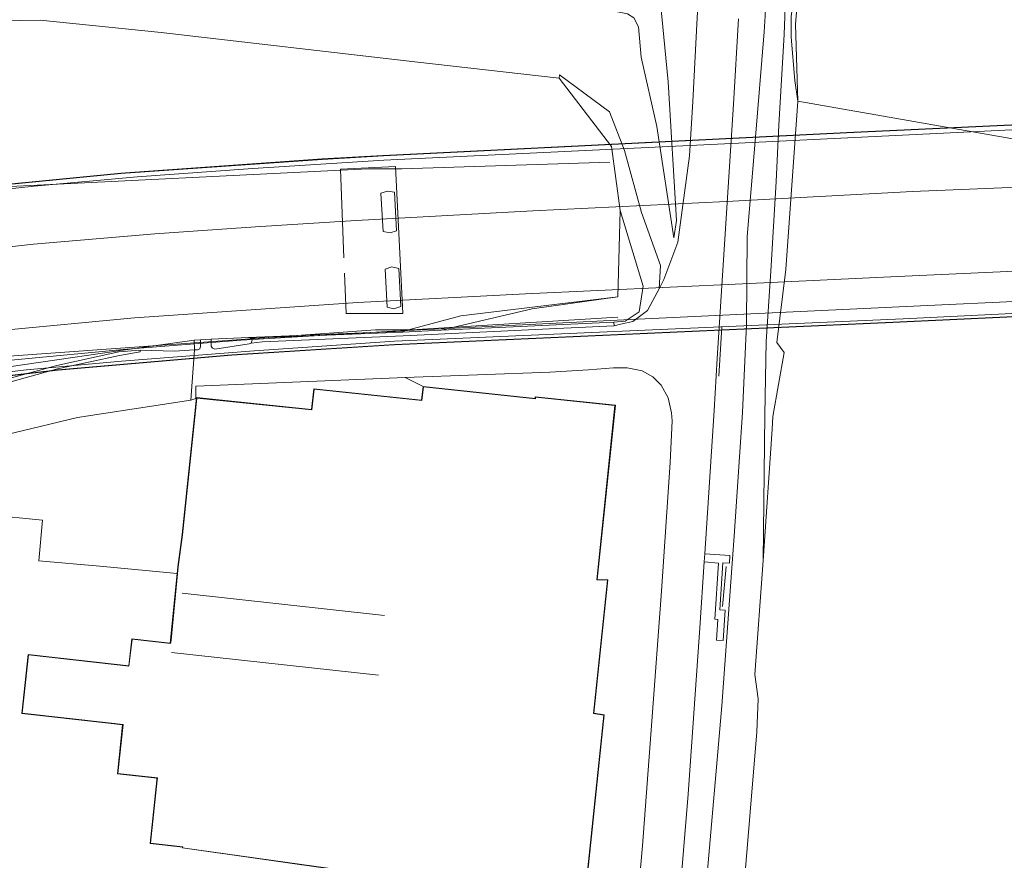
# Model space of a CAD drawing. Extents: x 176032 to 190000, y 318229 to 352878.
# Tile 7 of 184: x 176664 to 176805, y 318863 to 318985. Entities that reach past the tile are written whole.
import ezdxf

# ---------------------------------------------------------------- set-up
doc = ezdxf.new("R2010")
doc.units = 0
for name, color, linetype, lineweight in [('af-b2-rasterhekwerk', 253, 'hekwerk', 18), ('af-bs-doorgang', 253, 'Continuous', 18), ('af-bs-rasterhekwerk', 253, 'hekwerk', 18), ('bp-b5-grasland', 253, 'Continuous', 18), ('gr-b2-geleiderail', 253, 'geleiderail', 18), ('gw-bs-kruinlijn', 253, 'Continuous', 18), ('gw-bs-teenlijn', 253, 'Continuous', 18), ('kd-bs-dakrand', 6, 'Continuous', 18), ('kd-bs-maaiveldlijn', 6, 'Continuous', 18), ('kd-bs-nok', 6, 'Continuous', 18), ('kw-b5-pijler', 253, 'Continuous', 18), ('kw-b7-brug', 253, 'Continuous', 18), ('og-b2-terreinafscheiding', 7, 'Continuous', 18), ('og-b5-bebouwing', 6, 'Continuous', 18), ('og-b5-bekleding', 253, 'Continuous', 18), ('og-b5-grond_ingericht', 253, 'Continuous', 18), ('og-b5-water', 253, 'Continuous', 18), ('og-bs-maaiveld', 253, 'Continuous', 18), ('og-bs-terreinafscheiding', 7, 'Continuous', 18), ('vh-b5-verh_soort', 253, 'Continuous', 18), ('vh-b7-verh_soort', 253, 'Continuous', 18), ('wh-bs-waterlijn', 253, 'Continuous', 18), ('wm-b2-lijnverlich', 253, 'lijnverlich', 18), ('wm-bs-schrikhek', 253, 'Continuous', 18)]:
    doc.layers.add(name, color=color, linetype=linetype, lineweight=lineweight)
doc.layers.add('viewports', color=7, linetype='Continuous')
doc.linetypes.add('geleiderail', pattern='A,2,-1,[175,RTW.shx,S=0.5,R=0,X=0,Y=0],-1', length=4)
doc.linetypes.add('hekwerk', pattern='A,7,-1.5,[1,RTW.shx,S=0.75,R=0,X=0,Y=0],-1.5', length=10)
doc.linetypes.add('lijnverlich', pattern='A,0,-5,[22,RTW.shx,S=1,R=0,X=-0.625,Y=0],2.5,-0.5,[3,RTW.shx,S=0.5,R=0,X=0,Y=0],-0.5,2.5,[22,RTW.shx,S=1,R=180,X=0.625,Y=0],-5', length=16)

# ---------------------------------------------------------------- blocks, each defined once
blk = doc.blocks.new('x-ref dtb totaal grijs')
at = {"layer": 'af-b2-rasterhekwerk'}
for points in [[(176717.635, 318938.307, 56.868), (176790.898, 318941.525, 56.693), (176980.001, 318950.781, 55.652), (177002.673, 318952.699, 55.382), (177027.4, 318954.76, 54.784), (177049.321, 318956.613, 54.177), (177051.708, 318956.819, 54.117)], [(176717.635, 318938.307, 56.868), (176697.415, 318936.933, 56.952), (176678.282, 318935.438, 57.005), (176664.628, 318934.182, 57.013), (176650.978, 318932.571, 57.027), (176631.937, 318929.885, 57.027), (176621.115, 318928.014, 57.07), (176607.618, 318925.356, 57.092), (176596.858, 318922.926, 57.092), (176586.18, 318920.305, 57.136), (176572.9, 318916.693, 57.157), (176559.773, 318912.737, 57.227), (176549.337, 318909.288, 57.262), (176536.385, 318904.679, 57.288), (176526.111, 318900.702, 57.297), (176518.496, 318897.572, 57.336), (176508.389, 318893.197, 57.353), (176498.385, 318888.618, 57.41), (176490.985, 318884.994, 57.427), (176481.158, 318880.015, 57.493), (176473.89, 318876.155, 57.523), (176464.234, 318870.806, 57.532), (176454.816, 318865.17, 57.593)]]:
    blk.add_polyline3d(points, dxfattribs=at)
at = {"layer": 'af-bs-doorgang'}
for points in [[(176691.197, 318938.585, 48.29), (176689.687, 318938.488, 48.3)], [(176688.292, 318929.791, 48.411), (176688.806, 318937.059, 48.373)]]:
    blk.add_polyline3d(points, dxfattribs=at)
at = {"layer": 'af-bs-rasterhekwerk'}
for points in [[(176587.347, 318958.418, 48.56), (176585.126, 318968.697, 48.312), (176583.236, 318977.684, 48.284), (176599.513, 318979.175, 48.354), (176628.126, 318981.99, 48.185), (176655.223, 318984.347, 48.017), (176666.609, 318984.558, 47.877), (176684.011, 318982.759, 47.891), (176720.576, 318978.571, 48.002)], [(176720.576, 318978.571, 48.002), (176741.345, 318976.198, 47.947), (176748.878, 318966.333, 47.879), (176750.128, 318957.137, 48.042)], [(176710.406, 318948.08, 48.296), (176710.69, 318942.285, 48.226), (176718.81, 318942.312, 48.211), (176717.765, 318963.478, 48.179), (176709.857, 318963.103, 48.176), (176710.35, 318950.324, 48.306)], [(176750.128, 318957.137, 48.042), (176749.802, 318944.713, 48.198)], [(176749.802, 318944.713, 48.198), (176727.204, 318941.958, 48.295), (176718.913, 318939.763, 48.12), (176696.595, 318938.82, 48.242), (176691.197, 318938.585, 48.29)], [(176689.687, 318938.488, 48.3), (176688.789, 318938.458, 48.252), (176680.914, 318937.355, 48.268), (176677.882, 318936.914, 48.243), (176655.446, 318933.663, 48.182), (176630.115, 318930.076, 48.3)], [(176688.806, 318937.059, 48.373), (176688.789, 318938.458, 48.252)], [(176688.292, 318929.791, 48.411), (176671.971, 318927.322, 48.306)], [(176592.393, 318914.994, 48.237), (176606.658, 318913.816, 48.106), (176618.37, 318912.868, 48.128), (176626.826, 318912.184, 48.143), (176651.104, 318910.102, 48.209), (176651.397, 318914.038, 48.148), (176666.945, 318912.532, 48.246), (176666.38, 318906.67, 48.274), (176675.173, 318905.868, 48.246), (176686.343, 318904.8, 48)]]:
    blk.add_polyline3d(points, dxfattribs=at)
at = {"layer": 'bp-b5-grasland'}
for points in [[(176775.67, 318987.329, 44.052), (176775.405, 318983.97, 44.052), (176775.724, 318972.87, 44.052), (176775.29, 318975.875, 44.571), (176774.767, 318982.123, 44.584), (176774.767, 318985.076, 44.58)], [(176755.948, 318987.067, 46.65), (176757.06, 318975.657, 46.624), (176758.266, 318955.7, 46.603), (176757.854, 318953.174, 46.628), (176755.404, 318969.213, 47.128), (176753.173, 318979.204, 47.704), (176752.792, 318983.615, 47.713), (176752.106, 318984.891, 47.73)]]:
    blk.add_polyline3d(points, dxfattribs=at)
at = {"layer": 'gr-b2-geleiderail'}
for points in [[(177049.162, 318983.098, 54.183), (177026.075, 318980.877, 54.819), (177004.258, 318979.045, 55.373), (176978.234, 318977.22, 55.911), (176885.838, 318972.5, 57.597), (176823.273, 318969.553, 57.885), (176767.2, 318966.843, 58.086), (176716.085, 318964.381, 58.17)], [(176448.939, 318882.555, 58.775), (176461.557, 318889.916, 58.765), (176473.466, 318896.172, 58.799), (176486.515, 318902.828, 58.708), (176496.259, 318907.4, 58.775), (176508.419, 318912.891, 58.727), (176523.159, 318918.88, 58.589), (176539.307, 318924.983, 58.479), (176554.447, 318929.981, 58.508), (176575.18, 318936.019, 58.37), (176591.259, 318940.054, 58.403), (176606.406, 318943.359, 58.351), (176622.512, 318946.556, 58.117), (176635.271, 318948.553, 58.198), (176649.693, 318950.498, 58.055), (176665.613, 318952.286, 57.941), (176683.114, 318953.771, 57.955), (176697.592, 318954.787, 58.041), (176712.13, 318955.698, 58.069), (176737.577, 318957.1, 58.017), (176765.437, 318958.447, 57.95), (176792.248, 318959.874, 57.679), (176823.871, 318961.17, 57.641)], [(176809.081, 318948.506, 57.677), (176791.128, 318947.67, 57.849), (176767.78, 318946.558, 57.958), (176736.489, 318945.106, 58.001), (176712.331, 318943.878, 58.311), (176680.197, 318941.651, 57.906), (176660.908, 318939.825, 58.182), (176633.983, 318936.316, 58.02), (176615.12, 318933.012, 58.178), (176593.9, 318928.535, 58.125), (176570.154, 318922.256, 58.168), (176549.029, 318915.59, 58.325), (176520.65, 318905.046, 58.359), (176494.108, 318893.16, 58.63), (176471.103, 318881.513, 58.626), (176451.155, 318869.973, 58.95)], [(176716.085, 318964.381, 58.17), (176697.239, 318963.182, 58.234), (176680.583, 318961.998, 58.295), (176665.718, 318960.63, 58.36), (176651.941, 318959.133, 58.434), (176641.365, 318957.809, 58.473), (176631.469, 318956.361, 58.53), (176618.666, 318954.281, 58.591), (176604.166, 318951.52, 58.661), (176591.516, 318948.729, 58.765), (176574.529, 318944.528, 58.809), (176561.939, 318940.986, 58.8), (176549.495, 318937.152, 58.861), (176538.251, 318933.387, 58.953), (176523.196, 318927.858, 58.944), (176508.799, 318922.133, 58.948), (176490.496, 318913.999, 59.066), (176476.422, 318907.128, 59.144), (176463.34, 318900.361, 59.205), (176450.691, 318893.335, 59.236)]]:
    blk.add_polyline3d(points, dxfattribs=at)
at = {"layer": 'gw-bs-kruinlijn'}
for points in [[(176770.867, 318982.873, 46.179), (176771.007, 318985.17, 46.288), (176771.924, 319004.683, 46.144), (176773.026, 319024.308, 46.1), (176774.261, 319044.302, 45.982), (176774.665, 319057.907, 45.943), (176774.956, 319066.078, 46.013), (176774.686, 319069.601, 46.201), (176774.003, 319071.311, 46.157), (176773.452, 319072.26, 46.305), (176772.525, 319073.773, 46.611), (176772.04, 319075.344, 46.895), (176772.032, 319075.468, 46.899)], [(176778.896, 319063.565, 44.493), (176778.947, 319060.814, 44.541), (176778.157, 319049.34, 44.445), (176777.575, 319038.166, 44.449), (176777.343, 319026.274, 44.475), (176776.277, 319009.944, 44.488), (176775.807, 319001.779, 44.493), (176776.11, 318999.915, 44.528), (176776.374, 318998.632, 44.532), (176776.382, 318997.959, 44.532), (176775.765, 318991.192, 44.532), (176775.217, 318988.376, 44.532), (176774.767, 318985.076, 44.58), (176774.767, 318982.123, 44.584), (176775.29, 318975.875, 44.571), (176775.724, 318972.87, 44.052)], [(176757.854, 318953.174, 46.628), (176755.404, 318969.213, 47.128), (176753.173, 318979.204, 47.704), (176752.792, 318983.615, 47.713), (176752.106, 318984.891, 47.73), (176751.197, 318985.476, 47.784), (176747.312, 318986.235, 47.968), (176743.296, 318986.934, 48.035), (176742.057, 318987.661, 48.026), (176741.311, 318989.017, 48.031), (176741.119, 318991.039, 48.031), (176741.826, 318997.294, 48.031), (176742.499, 319003.315, 48.031), (176742.812, 319004.303, 48.031), (176744.05, 319005.46, 48.031), (176746.177, 319006.092, 47.932), (176748.434, 319006.433, 47.708), (176751.418, 319006.029, 47.444), (176754.41, 319004.994, 47.208), (176757.421, 319003.848, 46.883), (176758.451, 319003.402, 46.606)], [(176767.745, 318928.032, 46.443), (176768.335, 318940.76, 46.492), (176768.433, 318953.373, 46.4), (176769.589, 318967.11, 46.411), (176770.867, 318982.873, 46.179)], [(176749.802, 318944.713, 48.198), (176737.456, 318942.948, 48.187), (176724.337, 318939.865, 47.904)], [(176767.745, 318928.032, 46.443), (176766.552, 318910.182, 46.585), (176766.318, 318906.928, 46.77), (176764.794, 318885.757, 46.642), (176762.512, 318859.823, 46.642), (176759.895, 318836.701, 46.725), (176759.852, 318831.233, 46.664)]]:
    blk.add_polyline3d(points, dxfattribs=at)
at = {"layer": 'gw-bs-teenlijn'}
for points in [[(176778.896, 319063.565, 44.493), (176778.829, 319062.901, 44.519), (176777.533, 319051.237, 44.484), (176776.556, 319034.159, 44.602), (176775.209, 319010.727, 44.598), (176774.076, 318991.654, 44.628), (176773.776, 318982.507, 44.579)], [(176758.451, 319003.402, 46.606), (176757.181, 319002.915, 46.615), (176755.688, 319002.942, 46.615), (176748.115, 319003.807, 46.807), (176745.419, 319003.638, 46.872), (176744.375, 319003.362, 46.906), (176743.601, 319002.674, 46.915), (176743.195, 319001.574, 46.91), (176742.877, 318993.097, 46.888), (176743.635, 318992.262, 46.877), (176744.953, 318991.344, 46.857), (176746.884, 318990.544, 46.839), (176751.552, 318990.093, 46.78), (176754.325, 318989.469, 46.722), (176755.433, 318988.532, 46.675), (176755.948, 318987.067, 46.65), (176757.06, 318975.657, 46.624), (176758.266, 318955.7, 46.603), (176757.854, 318953.174, 46.628)], [(176773.776, 318982.507, 44.579), (176773.002, 318969.407, 44.554), (176772.623, 318961.328, 44.54), (176771.829, 318948.385, 44.639), (176771.148, 318938.246, 44.966), (176770.955, 318927.691, 44.685)], [(176750.128, 318957.137, 48.042), (176753.441, 318946.228, 46.779), (176752.862, 318942.543, 46.796), (176750.867, 318941.173, 46.928), (176749.231, 318941.03, 46.93)], [(176749.251, 318940.534, 46.939), (176749.231, 318941.03, 46.93), (176724.337, 318939.865, 47.904)], [(176770.955, 318927.691, 44.685), (176770.727, 318906.716, 43.995)]]:
    blk.add_polyline3d(points, dxfattribs=at)
at = {"layer": 'kd-bs-dakrand'}
blk.add_polyline3d([(176710.453, 318862.026, 55.305), (176687.115, 318865.315, 55.336), (176687.163, 318865.437, 52.808), (176682.482, 318865.978, 52.194), (176683.424, 318875.042, 52.19), (176683.468, 318875.355, 54.281), (176677.771, 318876.02, 54.273), (176678.527, 318883.064, 54.225), (176676.437, 318883.303, 52.137), (176664.009, 318884.675, 52.155), (176664.9, 318893.088, 52.137), (176677.227, 318891.72, 52.181), (176679.385, 318891.452, 54.26), (176679.826, 318895.356, 54.299), (176685.372, 318894.717, 54.286), (176685.441, 318895.205, 51.885), (176686.489, 318905.766, 51.889), (176687.09, 318910.417, 53.985), (176689.176, 318930.111, 54.029), (176705.703, 318928.386, 54.033), (176706.06, 318931.387, 54.05), (176721.584, 318929.733, 54.002), (176721.789, 318931.728, 54.037), (176737.931, 318929.998, 54.016), (176737.933, 318930.241, 55.963), (176749.392, 318929.03, 55.963), (176746.763, 318903.906, 55.968), (176748.325, 318903.844, 55.972), (176746.308, 318884.641, 55.946), (176747.784, 318884.411, 55.942), (176744.718, 318855.074, 55.942)], dxfattribs=at)
at = {"layer": 'kd-bs-maaiveldlijn'}
for points in [[(176685.318, 318894.774, 48), (176686.343, 318904.8, 48), (176686.439, 318905.772, 48), (176687.04, 318910.423, 48), (176689.132, 318930.166, 48), (176705.659, 318928.441, 48), (176706.016, 318931.442, 48), (176721.539, 318929.788, 48), (176721.744, 318931.783, 48), (176737.897, 318930.052, 48), (176737.899, 318930.295, 48), (176749.447, 318929.074, 47), (176746.818, 318903.954, 47), (176748.38, 318903.892, 47), (176746.363, 318884.683, 47), (176747.839, 318884.453, 47), (176744.763, 318855.019, 47.75)], [(176744.763, 318855.019, 47.75), (176733.267, 318856.172, 48), (176733.534, 318858.642, 48), (176732.36, 318858.789, 48), (176722.226, 318860.225, 48), (176722.177, 318859.747, 48), (176721.123, 318852.93, 48), (176709.28, 318854.685, 48), (176710.294, 318861.378, 48), (176710.384, 318861.985, 48), (176687.082, 318865.269, 48), (176687.131, 318865.39, 48), (176682.427, 318865.934, 48), (176683.375, 318875.055, 48), (176683.396, 318875.313, 48), (176677.716, 318875.976, 48), (176678.472, 318883.02, 48), (176676.432, 318883.253, 48), (176663.954, 318884.631, 48), (176664.856, 318893.143, 48), (176677.233, 318891.77, 48), (176679.341, 318891.508, 48), (176679.782, 318895.411, 48), (176685.318, 318894.774, 48)]]:
    blk.add_polyline3d(points, dxfattribs=at)
at = {"layer": 'kd-bs-nok'}
for points in [[(176687.032, 318902.013, 53.923), (176716.167, 318898.783, 54.022)], [(176715.323, 318890.197, 54.131), (176685.506, 318893.461, 54.022)]]:
    blk.add_polyline3d(points, dxfattribs=at)
at = {"layer": 'kw-b5-pijler'}
for points in [[(176717.938, 318954.205, 48.227), (176717, 318953.905, 48.238), (176716.014, 318954.118, 48.239), (176715.676, 318959.64, 48.237), (176716.64, 318959.942, 48.216), (176717.613, 318959.751, 48.222)], [(176718.544, 318943.307, 48.234), (176717.556, 318942.982, 48.21), (176716.594, 318943.188, 48.207), (176716.294, 318948.689, 48.251), (176717.258, 318948.995, 48.252), (176718.241, 318948.797, 48.216)]]:
    blk.add_polyline3d(points, close=True, dxfattribs=at)
at = {"layer": 'kw-b7-brug'}
for points in [[(176846.87, 318943.675, 56.461), (176789.432, 318940.983, 56.618), (176717.617, 318937.761, 56.802), (176717.567, 318937.758, 56.802), (176694.187, 318936.291, 56.87), (176669.159, 318934.143, 56.922), (176645.791, 318931.392, 56.922), (176625.41, 318928.274, 57.061), (176602.697, 318923.84, 57.075), (176580.576, 318918.319, 57.075), (176559.249, 318912.031, 57.114), (176540.921, 318905.837, 57.362), (176520.418, 318897.844, 57.388), (176501.061, 318889.349, 57.401), (176480.065, 318879.012, 57.471), (176457.007, 318866.004, 57.541), (176434.651, 318851.699, 57.606)], [(176449.669, 318893.616, 58.334), (176470.114, 318904.711, 58.334), (176488.091, 318913.699, 58.203), (176507.938, 318922.509, 58.09), (176525.918, 318929.651, 58.094), (176544.035, 318936.141, 58.042), (176563.036, 318941.952, 58.038), (176580.509, 318946.873, 57.937), (176603.244, 318952.046, 57.911), (176619.91, 318955.279, 57.876), (176633.428, 318957.406, 57.789), (176654.608, 318960.203, 57.763), (176678.219, 318962.519, 57.667), (176707.199, 318964.555, 57.589), (176715.945, 318965.05, 57.256), (176715.995, 318965.053, 57.256), (176782.769, 318968.388, 57.252), (176841.542, 318971.131, 57.038)]]:
    blk.add_polyline3d(points, dxfattribs=at)
at = {"layer": 'og-b2-terreinafscheiding'}
for points in [[(176716.048, 318965.005, 57.256), (176782.772, 318968.338, 57.252), (176841.545, 318971.081, 57.038), (176898.519, 318973.796, 56.684), (176978.197, 318977.777, 55.117), (177049.09, 318983.841, 53.331)], [(176325.169, 318801.027, 57.24), (176344.689, 318816.169, 57.506), (176361.232, 318829.877, 57.959), (176382.991, 318847.63, 58.133), (176399.901, 318860.844, 58.39), (176417.715, 318873.51, 58.486), (176432.638, 318883.207, 58.438), (176449.694, 318893.573, 58.334), (176470.137, 318904.667, 58.334), (176488.112, 318913.654, 58.203), (176507.957, 318922.463, 58.09), (176525.936, 318929.604, 58.094), (176544.051, 318936.094, 58.042), (176563.05, 318941.904, 58.038), (176580.521, 318946.825, 57.937), (176603.254, 318951.997, 57.911), (176619.919, 318955.23, 57.876), (176633.435, 318957.357, 57.789), (176654.614, 318960.153, 57.763), (176678.223, 318962.469, 57.667), (176707.202, 318964.505, 57.589), (176716.048, 318965.005, 57.256)], [(176717.549, 318939.755, 56.88), (176750.658, 318941.395, 56.907), (176794.419, 318943.428, 56.658), (176831.695, 318945.189, 56.479), (176870.433, 318947.04, 56.387), (176908.449, 318948.818, 56.269), (176939.149, 318950.311, 56.147), (176979.88, 318952.588, 55.663), (176993.38, 318953.534, 55.566), (177013.162, 318955.051, 55.242), (177027.732, 318956.315, 54.758), (177047.502, 318958.212, 54.22), (177051.537, 318958.587, 54.089)], [(176717.664, 318937.813, 56.802), (176789.429, 318941.033, 56.618), (176846.867, 318943.725, 56.461), (176905.853, 318946.538, 56.304), (176980.014, 318950.594, 55.675), (177051.732, 318956.574, 54.076)], [(176717.549, 318939.755, 56.88), (176717.4, 318939.744, 56.874), (176695.565, 318938.43, 56.896), (176679.085, 318937.158, 56.952), (176661.883, 318935.502, 56.952), (176646.023, 318933.596, 57), (176626.805, 318930.652, 57.013), (176614.382, 318928.423, 57.07), (176594.682, 318924.153, 57.105), (176580.187, 318920.51, 57.166), (176564.442, 318915.97, 57.201), (176551.488, 318911.85, 57.249), (176534.997, 318905.969, 57.314), (176520.447, 318900.183, 57.366), (176504.614, 318893.361, 57.432), (176484.224, 318883.491, 57.545), (176465.531, 318873.407, 57.58), (176452.129, 318865.529, 57.624)], [(176717.664, 318937.813, 56.802), (176694.183, 318936.341, 56.87), (176669.154, 318934.193, 56.922), (176645.784, 318931.442, 56.922), (176625.401, 318928.323, 57.061), (176602.686, 318923.889, 57.075), (176580.563, 318918.367, 57.075), (176559.234, 318912.079, 57.114), (176540.904, 318905.884, 57.362), (176520.399, 318897.89, 57.388), (176501.04, 318889.394, 57.401), (176480.042, 318879.056, 57.471), (176456.981, 318866.047, 57.541), (176434.623, 318851.74, 57.606), (176412.676, 318836.061, 57.676), (176395.828, 318822.952, 57.645), (176379.619, 318809.453, 57.353), (176368.657, 318799.354, 57.053), (176362.14, 318791.74, 56.746)]]:
    blk.add_polyline3d(points, dxfattribs=at)
at = {"layer": 'og-b5-bebouwing'}
blk.add_polyline3d([(176710.384, 318861.985, 48), (176687.082, 318865.269, 48), (176687.131, 318865.39, 48), (176682.427, 318865.934, 48), (176683.375, 318875.055, 48), (176683.396, 318875.313, 48), (176677.716, 318875.976, 48), (176678.472, 318883.02, 48), (176676.432, 318883.253, 48), (176663.954, 318884.631, 48), (176664.856, 318893.143, 48), (176677.233, 318891.77, 48), (176679.341, 318891.508, 48), (176679.782, 318895.411, 48), (176685.318, 318894.774, 48), (176686.343, 318904.8, 48), (176686.439, 318905.772, 48), (176687.04, 318910.423, 48), (176689.132, 318930.166, 48), (176705.659, 318928.441, 48), (176706.016, 318931.442, 48), (176721.539, 318929.788, 48), (176721.744, 318931.783, 48), (176737.897, 318930.052, 48), (176737.899, 318930.295, 48), (176749.447, 318929.074, 47), (176746.818, 318903.954, 47), (176748.38, 318903.892, 47), (176746.363, 318884.683, 47), (176747.839, 318884.453, 47), (176744.763, 318855.019, 47.75)], dxfattribs=at)
at = {"layer": 'og-b5-bekleding'}
blk.add_polyline3d([(176749.802, 318944.713, 48.198), (176750.128, 318957.137, 48.042), (176753.441, 318946.228, 46.779), (176752.862, 318942.543, 46.796), (176750.867, 318941.173, 46.928), (176749.231, 318941.03, 46.93), (176724.337, 318939.865, 47.904), (176737.456, 318942.948, 48.187)], close=True, dxfattribs=at)
at = {"layer": 'og-b5-grond_ingericht'}
for points in [[(176761.209, 318984.885, 46.225), (176760.601, 318972.816, 46.626), (176760.146, 318965.012, 46.346), (176758.442, 318952.592, 46.472), (176756.425, 318947.18, 46.701), (176755.741, 318945.857, 46.701), (176755.954, 318949.185, 46.62), (176753.208, 318956.851, 46.661), (176750.77, 318965.767, 46.969), (176748.59, 318971.36, 47.452), (176741.374, 318976.68, 47.882), (176741.345, 318976.198, 47.947), (176720.576, 318978.571, 48.002), (176684.011, 318982.759, 47.891), (176666.609, 318984.558, 47.877), (176655.223, 318984.347, 48.017)], [(176752.106, 318984.891, 47.73), (176752.792, 318983.615, 47.713), (176753.173, 318979.204, 47.704), (176755.404, 318969.213, 47.128), (176757.854, 318953.174, 46.628), (176758.266, 318955.7, 46.603), (176757.06, 318975.657, 46.624), (176755.948, 318987.067, 46.65)], [(176744.763, 318855.019, 47.75), (176747.839, 318884.453, 47), (176746.363, 318884.683, 47), (176748.38, 318903.892, 47), (176746.818, 318903.954, 47), (176749.447, 318929.074, 47), (176737.899, 318930.295, 48), (176737.897, 318930.052, 48), (176721.744, 318931.783, 48), (176719.174, 318933.061, 48.189), (176739.999, 318933.813, 47.266), (176745.58, 318934.187, 47.191), (176749.197, 318934.437, 47.018), (176751.152, 318934.437, 46.93), (176753.319, 318934.008, 46.855), (176754.824, 318933.184, 46.766), (176756.051, 318931.978, 46.72), (176757.045, 318930.137, 46.636), (176757.51, 318927.988, 46.636), (176757.63, 318926.826, 46.636), (176757.315, 318920.842, 46.636), (176756.08, 318902.255, 46.687), (176754.713, 318883.564, 46.818), (176753.348, 318865.58, 46.864), (176752.162, 318852.177, 46.967)], [(176651.397, 318914.038, 48.148), (176666.945, 318912.532, 48.246), (176666.38, 318906.67, 48.274), (176675.173, 318905.868, 48.246), (176686.343, 318904.8, 48), (176685.318, 318894.774, 48), (176679.782, 318895.411, 48), (176679.341, 318891.508, 48), (176677.233, 318891.77, 48), (176664.856, 318893.143, 48), (176663.954, 318884.631, 48), (176676.432, 318883.253, 48), (176678.472, 318883.02, 48), (176677.716, 318875.976, 48), (176683.396, 318875.313, 48), (176683.375, 318875.055, 48), (176682.427, 318865.934, 48), (176687.131, 318865.39, 48), (176687.082, 318865.269, 48), (176710.384, 318861.985, 48), (176710.294, 318861.378, 48), (176709.28, 318854.685, 48), (176670.524, 318859.791, 48.089), (176643.174, 318861.816, 48.19)]]:
    blk.add_polyline3d(points, dxfattribs=at)
at = {"layer": 'og-b5-water'}
for points in [[(176918.195, 318947.91, 44.063), (176775.724, 318972.87, 44.052), (176775.405, 318983.97, 44.052), (176775.67, 318987.329, 44.052)], [(176865.459, 318750, 44.042), (176754.827, 318750, 44.068), (176761.124, 318771.279, 44.03), (176763.512, 318812.295, 44.03), (176764.842, 318832.285, 44.012), (176767.857, 318858.262, 44.012), (176769.826, 318882.027, 44.008), (176770.031, 318886.742, 43.995), (176769.55, 318890.287, 44.025), (176770.727, 318906.716, 43.995), (176772.049, 318925.604, 43.995), (176772.12, 318927.425, 43.997), (176773.747, 318936.667, 44.011), (176772.698, 318938.117, 43.977), (176773.979, 318948.641, 43.997), (176775.724, 318972.87, 44.052), (176918.195, 318947.91, 44.063)]]:
    blk.add_polyline3d(points, dxfattribs=at)
at = {"layer": 'og-bs-maaiveld'}
for points in [[(176717.613, 318959.751, 48.222), (176716.64, 318959.942, 48.216), (176715.676, 318959.64, 48.237), (176716.014, 318954.118, 48.239), (176717, 318953.905, 48.238), (176717.938, 318954.205, 48.227), (176717.613, 318959.751, 48.222)], [(176718.241, 318948.797, 48.216), (176717.258, 318948.995, 48.252), (176716.294, 318948.689, 48.251), (176716.594, 318943.188, 48.207), (176717.556, 318942.982, 48.21), (176718.544, 318943.307, 48.234), (176718.241, 318948.797, 48.216)]]:
    blk.add_polyline3d(points, dxfattribs=at)
at = {"layer": 'og-bs-terreinafscheiding'}
for points in [[(176758.632, 319061.853, 46.431), (176761.241, 319060.723, 46.115), (176763.416, 319058.905, 45.991), (176764.638, 319057.061, 45.982), (176765.031, 319055.968, 45.977), (176765.155, 319054.098, 46.015), (176764.511, 319040.239, 46.08), (176762.838, 319012.727, 46.164), (176761.209, 318984.885, 46.225), (176760.601, 318972.816, 46.626), (176760.146, 318965.012, 46.346), (176758.442, 318952.592, 46.472), (176756.425, 318947.18, 46.701), (176755.741, 318945.857, 46.701), (176754.864, 318944.16, 46.701), (176754.078, 318942.718, 46.701), (176751.954, 318941.133, 46.813), (176750.19, 318940.742, 46.895), (176749.251, 318940.534, 46.939), (176739.978, 318940.081, 47.224), (176718.88, 318939.049, 48.147), (176698.597, 318938.219, 48.259), (176696.987, 318938.034, 48.293)], [(176766.439, 318972.433, 46.347), (176767.177, 318984.757, 46.331)], [(176741.345, 318976.198, 47.947), (176741.374, 318976.68, 47.882), (176748.59, 318971.36, 47.452), (176750.77, 318965.767, 46.969), (176753.208, 318956.851, 46.661), (176755.954, 318949.185, 46.62), (176755.741, 318945.857, 46.701)], [(176762.311, 318907.654, 46.78), (176763.685, 318928.301, 46.65), (176764.109, 318935.803, 46.585), (176766.439, 318972.433, 46.347)], [(176724.337, 318939.865, 47.904), (176718.822, 318939.607, 48.12), (176696.981, 318938.734, 48.229), (176696.595, 318938.82, 48.242)], [(176689.687, 318938.488, 48.3), (176689.706, 318937.553, 48.352), (176689.577, 318937.188, 48.372), (176689.263, 318937.046, 48.346), (176688.806, 318937.059, 48.373), (176685.918, 318936.862, 48.36), (176680.991, 318937.012, 48.294)], [(176696.987, 318938.034, 48.293), (176696.673, 318937.932, 48.306), (176691.747, 318937.127, 48.351), (176691.413, 318937.287, 48.357), (176691.231, 318937.606, 48.341), (176691.197, 318938.585, 48.29)], [(176696.981, 318938.734, 48.229), (176697.114, 318938.439, 48.202), (176696.987, 318938.034, 48.293)], [(176680.991, 318937.012, 48.294), (176677.931, 318936.751, 48.187), (176668.971, 318934.805, 48.149), (176661.401, 318932.744, 48.112), (176652.024, 318929.588, 48.057), (176644.204, 318927.08, 48.072), (176637.21, 318925.508, 48.115), (176631.743, 318924.741, 48.175), (176626.632, 318924.399, 48.246), (176621.042, 318924.323, 48.283), (176620.975, 318923.8, 48.313)], [(176680.991, 318937.012, 48.294), (176680.984, 318936.777, 48.298), (176678.027, 318936.248, 48.249), (176669.078, 318934.302, 48.18), (176661.482, 318932.219, 48.129), (176652.262, 318929.083, 48.074), (176644.219, 318926.552, 48.096), (176637.349, 318924.986, 48.144), (176631.768, 318924.213, 48.191), (176626.68, 318923.812, 48.256), (176620.975, 318923.8, 48.313)], [(176752.162, 318852.177, 46.967), (176753.348, 318865.58, 46.864), (176754.713, 318883.564, 46.818), (176756.08, 318902.255, 46.687), (176757.315, 318920.842, 46.636), (176757.63, 318926.826, 46.636), (176757.51, 318927.988, 46.636), (176757.045, 318930.137, 46.636), (176756.051, 318931.978, 46.72), (176754.824, 318933.184, 46.766), (176753.319, 318934.008, 46.855), (176751.152, 318934.437, 46.93), (176749.197, 318934.437, 47.018), (176745.58, 318934.187, 47.191), (176739.999, 318933.813, 47.266), (176719.174, 318933.061, 48.189), (176692.54, 318931.982, 48.359), (176688.989, 318931.802, 48.374), (176688.998, 318930.064, 48.404)], [(176688.292, 318929.791, 48.411), (176688.998, 318930.064, 48.404), (176689.132, 318930.166, 48)], [(176671.971, 318927.322, 48.306), (176662.808, 318925.094, 48.224), (176650.086, 318922.058, 48.117), (176638.939, 318920.152, 48.205), (176625.8, 318918.644, 48.303), (176609.243, 318916.379, 48.289), (176592.393, 318914.994, 48.237)], [(176762.311, 318907.654, 46.78), (176765.938, 318907.405, 46.786), (176765.866, 318906.3, 46.76), (176764.91, 318906.378, 46.764), (176764.487, 318899.595, 46.873), (176765.256, 318899.532, 46.873), (176764.969, 318895.147, 46.873), (176764.017, 318895.199, 46.882), (176764.183, 318898.193, 46.899), (176763.763, 318898.241, 46.899), (176764.297, 318906.32, 46.782), (176762.233, 318906.482, 46.787)], [(176762.233, 318906.482, 46.787), (176762.311, 318907.654, 46.78)], [(176753.948, 318821.29, 46.672), (176755.053, 318822.524, 46.624), (176755.673, 318824.138, 46.554), (176758.089, 318830.47, 46.699), (176757.344, 318839.445, 46.86), (176757.972, 318849.269, 46.899), (176759.935, 318873.002, 46.899), (176761.602, 318897.003, 46.847), (176762.233, 318906.482, 46.787)]]:
    blk.add_polyline3d(points, dxfattribs=at)
at = {"layer": 'vh-b5-verh_soort'}
for points in [[(176767.177, 318984.757, 46.331), (176766.439, 318972.433, 46.347), (176764.109, 318935.803, 46.585), (176763.685, 318928.301, 46.65), (176762.311, 318907.654, 46.78), (176762.233, 318906.482, 46.787), (176761.602, 318897.003, 46.847), (176759.935, 318873.002, 46.899), (176757.972, 318849.269, 46.899)], [(176752.162, 318852.177, 46.967), (176753.348, 318865.58, 46.864), (176754.713, 318883.564, 46.818), (176756.08, 318902.255, 46.687), (176757.315, 318920.842, 46.636), (176757.63, 318926.826, 46.636), (176757.51, 318927.988, 46.636), (176757.045, 318930.137, 46.636), (176756.051, 318931.978, 46.72), (176754.824, 318933.184, 46.766), (176753.319, 318934.008, 46.855), (176751.152, 318934.437, 46.93), (176749.197, 318934.437, 47.018), (176745.58, 318934.187, 47.191), (176739.999, 318933.813, 47.266), (176719.174, 318933.061, 48.189), (176692.54, 318931.982, 48.359), (176688.989, 318931.802, 48.374), (176688.998, 318930.064, 48.404), (176688.292, 318929.791, 48.411), (176688.806, 318937.059, 48.373), (176689.263, 318937.046, 48.346), (176689.577, 318937.188, 48.372), (176689.706, 318937.553, 48.352), (176689.687, 318938.488, 48.3), (176691.197, 318938.585, 48.29), (176691.231, 318937.606, 48.341), (176691.413, 318937.287, 48.357), (176691.747, 318937.127, 48.351), (176696.673, 318937.932, 48.306), (176696.987, 318938.034, 48.293), (176698.597, 318938.219, 48.259), (176718.88, 318939.049, 48.147), (176739.978, 318940.081, 47.224), (176749.251, 318940.534, 46.939), (176750.19, 318940.742, 46.895), (176751.954, 318941.133, 46.813), (176754.078, 318942.718, 46.701), (176754.864, 318944.16, 46.701), (176755.741, 318945.857, 46.701), (176756.425, 318947.18, 46.701), (176758.442, 318952.592, 46.472), (176760.146, 318965.012, 46.346), (176760.601, 318972.816, 46.626), (176761.209, 318984.885, 46.225)], [(176655.223, 318984.347, 48.017), (176666.609, 318984.558, 47.877), (176684.011, 318982.759, 47.891), (176720.576, 318978.571, 48.002), (176741.345, 318976.198, 47.947), (176748.878, 318966.333, 47.879), (176750.128, 318957.137, 48.042), (176749.802, 318944.713, 48.198), (176727.204, 318941.958, 48.295), (176718.913, 318939.763, 48.12), (176696.595, 318938.82, 48.242), (176691.197, 318938.585, 48.29), (176689.687, 318938.488, 48.3), (176688.789, 318938.458, 48.252), (176680.914, 318937.355, 48.268), (176677.882, 318936.914, 48.243), (176655.446, 318933.663, 48.182)], [(176661.482, 318932.219, 48.129), (176669.078, 318934.302, 48.18), (176678.027, 318936.248, 48.249), (176680.984, 318936.777, 48.298), (176680.991, 318937.012, 48.294), (176685.918, 318936.862, 48.36), (176688.806, 318937.059, 48.373), (176688.292, 318929.791, 48.411), (176671.971, 318927.322, 48.306), (176662.808, 318925.094, 48.224)]]:
    blk.add_polyline3d(points, dxfattribs=at)
for points in [[(176750.128, 318957.137, 48.042), (176748.878, 318966.333, 47.879), (176741.345, 318976.198, 47.947), (176741.374, 318976.68, 47.882), (176748.59, 318971.36, 47.452), (176750.77, 318965.767, 46.969), (176753.208, 318956.851, 46.661), (176755.954, 318949.185, 46.62), (176755.741, 318945.857, 46.701), (176754.864, 318944.16, 46.701), (176754.078, 318942.718, 46.701), (176751.954, 318941.133, 46.813), (176750.19, 318940.742, 46.895), (176749.251, 318940.534, 46.939), (176749.231, 318941.03, 46.93), (176750.867, 318941.173, 46.928), (176752.862, 318942.543, 46.796), (176753.441, 318946.228, 46.779)], [(176717.613, 318959.751, 48.222), (176716.64, 318959.942, 48.216), (176715.676, 318959.64, 48.237), (176716.014, 318954.118, 48.239), (176717, 318953.905, 48.238), (176717.938, 318954.205, 48.227)], [(176718.241, 318948.797, 48.216), (176717.258, 318948.995, 48.252), (176716.294, 318948.689, 48.251), (176716.594, 318943.188, 48.207), (176717.556, 318942.982, 48.21), (176718.544, 318943.307, 48.234)], [(176727.204, 318941.958, 48.295), (176749.802, 318944.713, 48.198), (176737.456, 318942.948, 48.187), (176724.337, 318939.865, 47.904), (176718.822, 318939.607, 48.12), (176696.981, 318938.734, 48.229), (176696.595, 318938.82, 48.242), (176718.913, 318939.763, 48.12)], [(176749.251, 318940.534, 46.939), (176739.978, 318940.081, 47.224), (176718.88, 318939.049, 48.147), (176698.597, 318938.219, 48.259), (176696.987, 318938.034, 48.293), (176697.114, 318938.439, 48.202), (176696.981, 318938.734, 48.229), (176718.822, 318939.607, 48.12), (176724.337, 318939.865, 47.904), (176749.231, 318941.03, 46.93)], [(176680.991, 318937.012, 48.294), (176677.931, 318936.751, 48.187), (176668.971, 318934.805, 48.149), (176661.401, 318932.744, 48.112), (176652.024, 318929.588, 48.057), (176644.204, 318927.08, 48.072), (176637.21, 318925.508, 48.115), (176631.743, 318924.741, 48.175), (176630.972, 318925.319, 48.226), (176630.705, 318926.042, 48.252), (176630.115, 318930.076, 48.3), (176655.446, 318933.663, 48.182), (176677.882, 318936.914, 48.243), (176680.914, 318937.355, 48.268), (176688.789, 318938.458, 48.252), (176688.806, 318937.059, 48.373), (176685.918, 318936.862, 48.36)], [(176688.789, 318938.458, 48.252), (176689.687, 318938.488, 48.3), (176689.706, 318937.553, 48.352), (176689.577, 318937.188, 48.372), (176689.263, 318937.046, 48.346), (176688.806, 318937.059, 48.373)], [(176696.987, 318938.034, 48.293), (176696.673, 318937.932, 48.306), (176691.747, 318937.127, 48.351), (176691.413, 318937.287, 48.357), (176691.231, 318937.606, 48.341), (176691.197, 318938.585, 48.29), (176696.595, 318938.82, 48.242), (176696.981, 318938.734, 48.229), (176697.114, 318938.439, 48.202)], [(176680.991, 318937.012, 48.294), (176680.984, 318936.777, 48.298), (176678.027, 318936.248, 48.249), (176669.078, 318934.302, 48.18), (176661.482, 318932.219, 48.129), (176652.262, 318929.083, 48.074), (176644.219, 318926.552, 48.096), (176637.349, 318924.986, 48.144), (176631.768, 318924.213, 48.191), (176626.68, 318923.812, 48.256), (176620.975, 318923.8, 48.313), (176621.042, 318924.323, 48.283), (176626.632, 318924.399, 48.246), (176631.743, 318924.741, 48.175), (176637.21, 318925.508, 48.115), (176644.204, 318927.08, 48.072), (176652.024, 318929.588, 48.057), (176661.401, 318932.744, 48.112), (176668.971, 318934.805, 48.149), (176677.931, 318936.751, 48.187)], [(176719.174, 318933.061, 48.189), (176721.744, 318931.783, 48), (176721.539, 318929.788, 48), (176706.016, 318931.442, 48), (176705.659, 318928.441, 48), (176689.132, 318930.166, 48), (176688.998, 318930.064, 48.404), (176688.989, 318931.802, 48.374), (176692.54, 318931.982, 48.359)], [(176675.173, 318905.868, 48.246), (176666.38, 318906.67, 48.274), (176666.945, 318912.532, 48.246), (176651.397, 318914.038, 48.148), (176651.104, 318910.102, 48.209), (176626.826, 318912.184, 48.143), (176618.37, 318912.868, 48.128), (176606.658, 318913.816, 48.106), (176592.393, 318914.994, 48.237), (176609.243, 318916.379, 48.289), (176625.8, 318918.644, 48.303), (176638.939, 318920.152, 48.205), (176650.086, 318922.058, 48.117), (176662.808, 318925.094, 48.224), (176671.971, 318927.322, 48.306), (176688.292, 318929.791, 48.411), (176688.998, 318930.064, 48.404), (176689.132, 318930.166, 48), (176687.04, 318910.423, 48), (176686.439, 318905.772, 48), (176686.343, 318904.8, 48)], [(176762.311, 318907.654, 46.78), (176765.938, 318907.405, 46.786), (176765.866, 318906.3, 46.76), (176764.91, 318906.378, 46.764), (176764.487, 318899.595, 46.873), (176765.256, 318899.532, 46.873), (176764.969, 318895.147, 46.873), (176764.017, 318895.199, 46.882), (176764.183, 318898.193, 46.899), (176763.763, 318898.241, 46.899), (176764.297, 318906.32, 46.782), (176762.233, 318906.482, 46.787)]]:
    blk.add_polyline3d(points, close=True, dxfattribs=at)
at = {"layer": 'vh-b7-verh_soort'}
for points in [[(176846.867, 318943.725, 56.461), (176789.429, 318941.033, 56.618), (176717.664, 318937.813, 56.802), (176694.183, 318936.341, 56.87), (176669.154, 318934.193, 56.922), (176645.784, 318931.442, 56.922), (176625.401, 318928.323, 57.061), (176602.686, 318923.889, 57.075), (176580.563, 318918.367, 57.075), (176559.234, 318912.079, 57.114), (176540.904, 318905.884, 57.362), (176520.399, 318897.89, 57.388), (176501.04, 318889.394, 57.401), (176480.042, 318879.056, 57.471), (176456.981, 318866.047, 57.541), (176434.623, 318851.74, 57.606)], [(176449.694, 318893.573, 58.334), (176470.137, 318904.667, 58.334), (176488.112, 318913.654, 58.203), (176507.957, 318922.463, 58.09), (176525.936, 318929.604, 58.094), (176544.051, 318936.094, 58.042), (176563.05, 318941.904, 58.038), (176580.521, 318946.825, 57.937), (176603.254, 318951.997, 57.911), (176619.919, 318955.23, 57.876), (176633.435, 318957.357, 57.789), (176654.614, 318960.153, 57.763), (176678.223, 318962.469, 57.667), (176707.202, 318964.505, 57.589), (176716.048, 318965.005, 57.256), (176782.772, 318968.338, 57.252), (176841.545, 318971.081, 57.038)]]:
    blk.add_polyline3d(points, dxfattribs=at)
at = {"layer": 'wh-bs-waterlijn'}
for points in [[(176775.67, 318987.329, 44.052), (176775.405, 318983.97, 44.052), (176775.724, 318972.87, 44.052), (176773.979, 318948.641, 43.997), (176772.698, 318938.117, 43.977), (176773.747, 318936.667, 44.011), (176772.12, 318927.425, 43.997)], [(176754.827, 318750, 44.068), (176761.124, 318771.279, 44.03), (176763.512, 318812.295, 44.03), (176764.842, 318832.285, 44.012), (176767.857, 318858.262, 44.012), (176769.826, 318882.027, 44.008), (176770.031, 318886.742, 43.995), (176769.55, 318890.287, 44.025), (176770.727, 318906.716, 43.995), (176772.049, 318925.604, 43.995), (176772.12, 318927.425, 43.997)]]:
    blk.add_polyline3d(points, dxfattribs=at)
at = {"layer": 'wm-b2-lijnverlich'}
for points in [[(176748.632, 318964.105, 47.978), (176718.682, 318963.16, 48.746), (176713.855, 318963.121, 48.246), (176659.286, 318960.452, 48.484), (176602.898, 318950.563, 48.544), (176588.505, 318948.149, 48.589)], [(176749.818, 318941.743, 48.714), (176720.087, 318939.95, 48.362), (176714.908, 318939.941, 48.176), (176662.146, 318936.154, 48.487), (176616.726, 318929.103, 48.399), (176601.514, 318926.686, 48.366)]]:
    blk.add_polyline3d(points, dxfattribs=at)
at = {"layer": 'wm-bs-schrikhek'}
for points in [[(176764.334, 318933.256, 46.638), (176764.8, 318940.342, 46.577)], [(176764.863, 318900.083, 46.908), (176765.407, 318905.829, 46.773)]]:
    blk.add_polyline3d(points, dxfattribs=at)

msp = doc.modelspace()

# ---------------------------------------------------------------- block references
at = {"layer": 'viewports'}
msp.add_blockref('x-ref dtb totaal grijs', (0, 0), dxfattribs=at)

doc.saveas('drawing.dxf')
